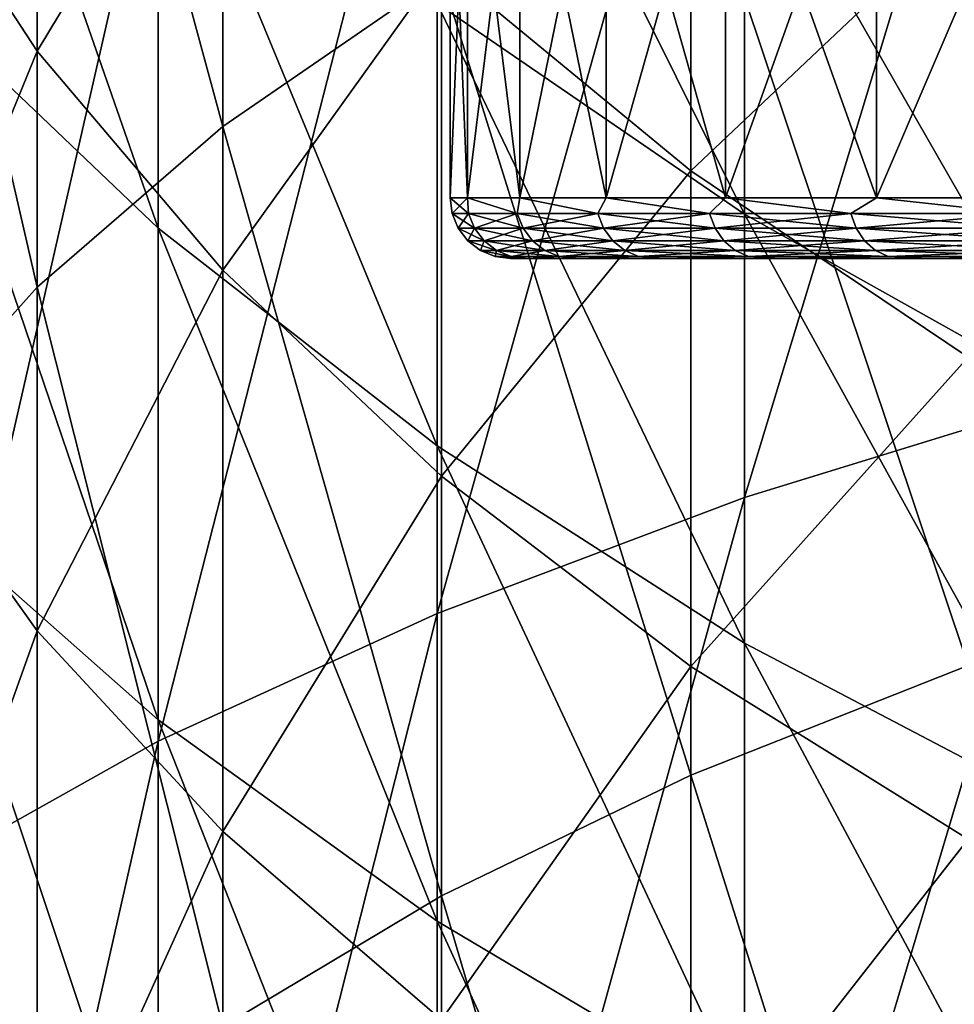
# Model space of a CAD drawing. Header units: millimetres. Extents: x -30 to 76, y -3 to 301.
# Tile 124 of 256: x -11.28 to -8.19, y 266.25 to 269.51. Entities that reach past the tile are written whole.
import ezdxf

# ---------------------------------------------------------------- set-up
doc = ezdxf.new("R2010")
doc.units = ezdxf.units.MM
doc.header["$LTSCALE"] = 81.481481
for name, color, linetype in [('133', 7, 'CONTINUOUS'), ('134', 7, 'CONTINUOUS'), ('341', 7, 'CONTINUOUS'), ('342', 7, 'CONTINUOUS'), ('343', 7, 'CONTINUOUS'), ('344', 7, 'CONTINUOUS'), ('345', 7, 'CONTINUOUS')]:
    doc.layers.add(name, color=color, linetype=linetype)

msp = doc.modelspace()

# ---------------------------------------------------------------- linework, layer by layer
at = {"layer": '133', "color": 7, "linetype": 'CONTINUOUS', "true_color": 0xaaaaaa}
for points in [[(-7.778, 268.269, -6.9663), (-8.8815, 267.9288, -6.2219), (-7.778, 271.5681, -5.3132), (-7.778, 268.269, -6.9663)], [(-7.778, 271.5681, -5.3132), (-8.8815, 267.9288, -6.2219), (-8.8815, 271.1756, -4.5951), (-7.778, 271.5681, -5.3132)], [(-11.6406, 269.6007, 17.2319), (-10.8221, 268.8198, 18.0116), (-11.6406, 271.1683, 18.9182), (-11.6406, 269.6007, 17.2319)], [(-11.6406, 271.1683, 18.9182), (-10.8221, 268.8198, 18.0116), (-10.8221, 270.3338, 19.6402), (-11.6406, 271.1683, 18.9182)], [(-8.8815, 267.9288, -6.2219), (-9.8995, 267.5452, -5.3828), (-8.8815, 271.1756, -4.5951), (-8.8815, 267.9288, -6.2219)], [(-8.8815, 271.1756, -4.5951), (-9.8995, 267.5452, -5.3828), (-9.8995, 270.733, -3.7855), (-8.8815, 271.1756, -4.5951)], [(-9.8995, 269.5639, 20.3062), (-8.8815, 268.8662, 20.9099), (-9.8995, 270.9121, 21.9821), (-9.8995, 269.5639, 20.3062)], [(-9.8995, 270.9121, 21.9821), (-8.8815, 268.8662, 20.9099), (-8.8815, 270.173, 22.5344), (-9.8995, 270.9121, 21.9821)], [(-9.8995, 267.5452, -5.3828), (-10.8221, 267.122, -4.4569), (-9.8995, 270.733, -3.7855), (-9.8995, 267.5452, -5.3828)], [(-9.8995, 270.733, -3.7855), (-10.8221, 267.122, -4.4569), (-10.8221, 270.2448, -2.8922), (-9.8995, 270.733, -3.7855)], [(-10.8221, 268.8198, 18.0116), (-9.8995, 268.0995, 18.7309), (-10.8221, 270.3338, 19.6402), (-10.8221, 268.8198, 18.0116)], [(-10.8221, 270.3338, 19.6402), (-9.8995, 268.0995, 18.7309), (-9.8995, 269.5639, 20.3062), (-10.8221, 270.3338, 19.6402)], [(-10.8221, 267.122, -4.4569), (-11.6406, 266.6632, -3.4533), (-10.8221, 270.2448, -2.8922), (-10.8221, 267.122, -4.4569)], [(-10.8221, 270.2448, -2.8922), (-11.6406, 266.6632, -3.4533), (-11.6406, 269.7155, -1.9239), (-10.8221, 270.2448, -2.8922)], [(-8.8815, 268.8662, 20.9099), (-7.778, 268.2472, 21.4454), (-8.8815, 270.173, 22.5344), (-8.8815, 268.8662, 20.9099)], [(-8.8815, 270.173, 22.5344), (-7.778, 268.2472, 21.4454), (-7.778, 269.5174, 23.0243), (-8.8815, 270.173, 22.5344)], [(-11.6406, 267.9166, 15.6618), (-10.8221, 267.1934, 16.4953), (-11.6406, 269.6007, 17.2319), (-11.6406, 267.9166, 15.6618)], [(-11.6406, 269.6007, 17.2319), (-10.8221, 267.1934, 16.4953), (-10.8221, 268.8198, 18.0116), (-11.6406, 269.6007, 17.2319)], [(-9.8995, 268.0995, 18.7309), (-8.8815, 267.4466, 19.3829), (-9.8995, 269.5639, 20.3062), (-9.8995, 268.0995, 18.7309)], [(-9.8995, 269.5639, 20.3062), (-8.8815, 267.4466, 19.3829), (-8.8815, 268.8662, 20.9099), (-9.8995, 269.5639, 20.3062)], [(-8.8815, 267.4466, 19.3829), (-7.778, 266.8675, 19.9612), (-8.8815, 268.8662, 20.9099), (-8.8815, 267.4466, 19.3829)], [(-8.8815, 268.8662, 20.9099), (-7.778, 266.8675, 19.9612), (-7.778, 268.2472, 21.4454), (-8.8815, 268.8662, 20.9099)], [(-10.8221, 267.1934, 16.4953), (-9.8995, 266.5263, 17.2642), (-10.8221, 268.8198, 18.0116), (-10.8221, 267.1934, 16.4953)], [(-10.8221, 268.8198, 18.0116), (-9.8995, 266.5263, 17.2642), (-9.8995, 268.0995, 18.7309), (-10.8221, 268.8198, 18.0116)], [(-7.778, 264.8603, -8.3795), (-8.8815, 264.5741, -7.6127), (-7.778, 268.269, -6.9663), (-7.778, 264.8603, -8.3795)], [(-7.778, 268.269, -6.9663), (-8.8815, 264.5741, -7.6127), (-8.8815, 267.9288, -6.2219), (-7.778, 268.269, -6.9663)], [(-9.8995, 266.5263, 17.2642), (-8.8815, 265.9216, 17.9611), (-9.8995, 268.0995, 18.7309), (-9.8995, 266.5263, 17.2642)], [(-9.8995, 268.0995, 18.7309), (-8.8815, 265.9216, 17.9611), (-8.8815, 267.4466, 19.3829), (-9.8995, 268.0995, 18.7309)], [(-8.8815, 264.5741, -7.6127), (-9.8995, 264.2514, -6.7483), (-8.8815, 267.9288, -6.2219), (-8.8815, 264.5741, -7.6127)], [(-8.8815, 267.9288, -6.2219), (-9.8995, 264.2514, -6.7483), (-9.8995, 267.5452, -5.3828), (-8.8815, 267.9288, -6.2219)], [(-11.6406, 266.1247, 14.216), (-10.8221, 265.4628, 15.099), (-11.6406, 267.9166, 15.6618), (-11.6406, 266.1247, 14.216)], [(-11.6406, 267.9166, 15.6618), (-10.8221, 265.4628, 15.099), (-10.8221, 267.1934, 16.4953), (-11.6406, 267.9166, 15.6618)], [(-9.8995, 264.2514, -6.7483), (-10.8221, 263.8954, -5.7946), (-9.8995, 267.5452, -5.3828), (-9.8995, 264.2514, -6.7483)], [(-9.8995, 267.5452, -5.3828), (-10.8221, 263.8954, -5.7946), (-10.8221, 267.122, -4.4569), (-9.8995, 267.5452, -5.3828)], [(-8.8815, 265.9216, 17.9611), (-7.778, 265.3852, 18.5793), (-8.8815, 267.4466, 19.3829), (-8.8815, 265.9216, 17.9611)], [(-8.8815, 267.4466, 19.3829), (-7.778, 265.3852, 18.5793), (-7.778, 266.8675, 19.9612), (-8.8815, 267.4466, 19.3829)], [(-10.8221, 265.4628, 15.099), (-9.8995, 264.8523, 15.9136), (-10.8221, 267.1934, 16.4953), (-10.8221, 265.4628, 15.099)], [(-10.8221, 267.1934, 16.4953), (-9.8995, 264.8523, 15.9136), (-9.8995, 266.5263, 17.2642), (-10.8221, 267.1934, 16.4953)], [(-10.8221, 263.8954, -5.7946), (-11.6406, 263.5095, -4.7608), (-10.8221, 267.122, -4.4569), (-10.8221, 263.8954, -5.7946)], [(-10.8221, 267.122, -4.4569), (-11.6406, 263.5095, -4.7608), (-11.6406, 266.6632, -3.4533), (-10.8221, 267.122, -4.4569)], [(-9.8995, 264.8523, 15.9136), (-8.8815, 264.299, 16.6519), (-9.8995, 266.5263, 17.2642), (-9.8995, 264.8523, 15.9136)], [(-9.8995, 266.5263, 17.2642), (-8.8815, 264.299, 16.6519), (-8.8815, 265.9216, 17.9611), (-9.8995, 266.5263, 17.2642)]]:
    msp.add_3dface(points, dxfattribs=at)
at = {"layer": '134', "color": 7, "linetype": 'CONTINUOUS', "true_color": 0xaaaaaa}
for points in [[(-11.2226, 271.421, 1.7311), (-10.6081, 269.1563, -0.9008), (-10.6081, 272.02, 0.8), (-11.2226, 271.421, 1.7311)], [(-10.6081, 269.1563, -0.9008), (-9.8847, 269.6548, -1.8128), (-10.6081, 272.02, 0.8), (-10.6081, 269.1563, -0.9008)], [(-11.7219, 270.7914, 2.7097), (-11.2226, 268.6253, 0.0706), (-11.2226, 271.421, 1.7311), (-11.7219, 270.7914, 2.7097)], [(-11.2226, 268.6253, 0.0706), (-10.6081, 269.1563, -0.9008), (-11.2226, 271.421, 1.7311), (-11.2226, 268.6253, 0.0706)], [(-11.2226, 269.4062, 13.9449), (-11.7219, 270.1688, 13.066), (-11.2226, 271.2091, 15.6257), (-11.2226, 269.4062, 13.9449)], [(-10.6081, 270.4257, 16.408), (-11.2226, 269.4062, 13.9449), (-11.2226, 271.2091, 15.6257), (-10.6081, 270.4257, 16.408)], [(-11.7219, 268.0672, 1.0917), (-11.2226, 268.6253, 0.0706), (-11.7219, 270.7914, 2.7097), (-11.7219, 268.0672, 1.0917)], [(-9.0599, 269.0104, 17.8212), (-9.8847, 269.6903, 17.1424), (-9.0599, 270.5375, 19.4639), (-9.0599, 269.0104, 17.8212)], [(-8.1422, 269.8778, 20.0347), (-9.0599, 269.0104, 17.8212), (-9.0599, 270.5375, 19.4639), (-8.1422, 269.8778, 20.0347)], [(-9.0599, 270.1156, -2.6558), (-8.1422, 267.3727, -5.0053), (-8.1422, 270.534, -3.4213), (-9.0599, 270.1156, -2.6558)], [(-10.6081, 268.6807, 14.7811), (-11.2226, 269.4062, 13.9449), (-10.6081, 270.4257, 16.408), (-10.6081, 268.6807, 14.7811)], [(-9.8847, 269.6903, 17.1424), (-10.6081, 268.6807, 14.7811), (-10.6081, 270.4257, 16.408), (-9.8847, 269.6903, 17.1424)], [(-11.2226, 269.4062, 13.9449), (-11.7219, 268.1858, 11.466), (-11.7219, 270.1688, 13.066), (-11.2226, 269.4062, 13.9449)], [(-9.8847, 269.6548, -1.8128), (-9.0599, 267.01, -4.2119), (-9.0599, 270.1156, -2.6558), (-9.8847, 269.6548, -1.8128)], [(-9.0599, 267.01, -4.2119), (-8.1422, 267.3727, -5.0053), (-9.0599, 270.1156, -2.6558), (-9.0599, 267.01, -4.2119)], [(-8.1422, 268.3931, 18.4377), (-9.0599, 269.0104, 17.8212), (-8.1422, 269.8778, 20.0347), (-8.1422, 268.3931, 18.4377)], [(-9.8847, 267.9996, 15.5661), (-10.6081, 268.6807, 14.7811), (-9.8847, 269.6903, 17.1424), (-9.8847, 267.9996, 15.5661)], [(-9.0599, 269.0104, 17.8212), (-9.8847, 267.9996, 15.5661), (-9.8847, 269.6903, 17.1424), (-9.0599, 269.0104, 17.8212)], [(-10.6081, 269.1563, -0.9008), (-9.8847, 266.6105, -3.3381), (-9.8847, 269.6548, -1.8128), (-10.6081, 269.1563, -0.9008)], [(-9.8847, 266.6105, -3.3381), (-9.0599, 267.01, -4.2119), (-9.8847, 269.6548, -1.8128), (-9.8847, 266.6105, -3.3381)], [(-11.2226, 267.4879, 12.3971), (-11.7219, 268.1858, 11.466), (-11.2226, 269.4062, 13.9449), (-11.2226, 267.4879, 12.3971)], [(-10.6081, 268.6807, 14.7811), (-11.2226, 267.4879, 12.3971), (-11.2226, 269.4062, 13.9449), (-10.6081, 268.6807, 14.7811)], [(-11.2226, 268.6253, 0.0706), (-10.6081, 266.1785, -2.3929), (-10.6081, 269.1563, -0.9008), (-11.2226, 268.6253, 0.0706)], [(-10.6081, 266.1785, -2.3929), (-9.8847, 266.6105, -3.3381), (-10.6081, 269.1563, -0.9008), (-10.6081, 266.1785, -2.3929)], [(-9.0599, 267.37, 16.2918), (-9.8847, 267.9996, 15.5661), (-9.0599, 269.0104, 17.8212), (-9.0599, 267.37, 16.2918)], [(-8.1422, 268.3931, 18.4377), (-9.0599, 267.37, 16.2918), (-9.0599, 269.0104, 17.8212), (-8.1422, 268.3931, 18.4377)], [(-10.6081, 266.8239, 13.283), (-11.2226, 267.4879, 12.3971), (-10.6081, 268.6807, 14.7811), (-10.6081, 266.8239, 13.283)], [(-9.8847, 267.9996, 15.5661), (-10.6081, 266.8239, 13.283), (-10.6081, 268.6807, 14.7811), (-9.8847, 267.9996, 15.5661)], [(-11.7219, 268.0672, 1.0917), (-11.2226, 265.7182, -1.386), (-11.2226, 268.6253, 0.0706), (-11.7219, 268.0672, 1.0917)], [(-11.2226, 265.7182, -1.386), (-10.6081, 266.1785, -2.3929), (-11.2226, 268.6253, 0.0706), (-11.2226, 265.7182, -1.386)], [(-8.1422, 266.7982, 16.9508), (-9.0599, 267.37, 16.2918), (-8.1422, 268.3931, 18.4377), (-8.1422, 266.7982, 16.9508)], [(-11.2226, 267.4879, 12.3971), (-11.7219, 266.0935, 10.0116), (-11.7219, 268.1858, 11.466), (-11.2226, 267.4879, 12.3971)], [(-11.7219, 265.2344, -0.3277), (-11.2226, 265.7182, -1.386), (-11.7219, 268.0672, 1.0917), (-11.7219, 265.2344, -0.3277)], [(-9.8847, 266.2006, 14.1146), (-10.6081, 266.8239, 13.283), (-9.8847, 267.9996, 15.5661), (-9.8847, 266.2006, 14.1146)], [(-9.0599, 267.37, 16.2918), (-9.8847, 266.2006, 14.1146), (-9.8847, 267.9996, 15.5661), (-9.0599, 267.37, 16.2918)], [(-11.2226, 265.4639, 10.9902), (-11.7219, 266.0935, 10.0116), (-11.2226, 267.4879, 12.3971), (-11.2226, 265.4639, 10.9902)], [(-10.6081, 266.8239, 13.283), (-11.2226, 265.4639, 10.9902), (-11.2226, 267.4879, 12.3971), (-10.6081, 266.8239, 13.283)], [(-9.0599, 265.6244, 14.8834), (-9.8847, 266.2006, 14.1146), (-9.0599, 267.37, 16.2918), (-9.0599, 265.6244, 14.8834)], [(-9.0599, 267.01, -4.2119), (-8.1422, 264.1063, -6.3595), (-8.1422, 267.3727, -5.0053), (-9.0599, 267.01, -4.2119)], [(-8.1422, 266.7982, 16.9508), (-9.0599, 265.6244, 14.8834), (-9.0599, 267.37, 16.2918), (-8.1422, 266.7982, 16.9508)], [(-9.8847, 266.6105, -3.3381), (-9.0599, 263.8012, -5.5422), (-9.0599, 267.01, -4.2119), (-9.8847, 266.6105, -3.3381)], [(-9.0599, 263.8012, -5.5422), (-8.1422, 264.1063, -6.3595), (-9.0599, 267.01, -4.2119), (-9.0599, 263.8012, -5.5422)], [(-10.6081, 264.8649, 11.9213), (-11.2226, 265.4639, 10.9902), (-10.6081, 266.8239, 13.283), (-10.6081, 264.8649, 11.9213)], [(-9.8847, 266.2006, 14.1146), (-10.6081, 264.8649, 11.9213), (-10.6081, 266.8239, 13.283), (-9.8847, 266.2006, 14.1146)], [(-8.1422, 265.1012, 15.5815), (-9.0599, 265.6244, 14.8834), (-8.1422, 266.7982, 16.9508), (-8.1422, 265.1012, 15.5815)], [(-10.6081, 266.1785, -2.3929), (-9.8847, 263.4652, -4.6421), (-9.8847, 266.6105, -3.3381), (-10.6081, 266.1785, -2.3929)], [(-9.8847, 263.4652, -4.6421), (-9.0599, 263.8012, -5.5422), (-9.8847, 266.6105, -3.3381), (-9.8847, 263.4652, -4.6421)]]:
    msp.add_3dface(points, dxfattribs=at)
at = {"layer": '341', "color": 7, "linetype": 'CONTINUOUS', "true_color": 0xaaaaaa}
for points in [[(-9.5995, 268.72, 218.4755), (9.656, 268.72, 219.5182), (-9.656, 268.72, 219.5182), (-9.5995, 268.72, 218.4755)], [(-9.656, 268.72, 219.5182), (9.656, 268.72, 219.5182), (9.5995, 268.72, 220.5609), (-9.656, 268.72, 219.5182)], [(-9.5995, 268.72, 220.5609), (-9.656, 268.72, 219.5182), (9.5995, 268.72, 220.5609), (-9.5995, 268.72, 220.5609)], [(9.5995, 268.72, 218.4755), (9.656, 268.72, 219.5182), (-9.5995, 268.72, 218.4755), (9.5995, 268.72, 218.4755)], [(-9.4305, 268.72, 217.4435), (9.5995, 268.72, 218.4755), (-9.5995, 268.72, 218.4755), (-9.4305, 268.72, 217.4435)], [(-9.4305, 268.72, 221.5928), (-9.5995, 268.72, 220.5609), (9.4305, 268.72, 221.5928), (-9.4305, 268.72, 221.5928)], [(9.4305, 268.72, 221.5928), (-9.5995, 268.72, 220.5609), (9.5995, 268.72, 220.5609), (9.4305, 268.72, 221.5928)], [(9.4305, 268.72, 217.4435), (9.5995, 268.72, 218.4755), (-9.4305, 268.72, 217.4435), (9.4305, 268.72, 217.4435)], [(-9.1509, 268.72, 216.436), (9.4305, 268.72, 217.4435), (-9.4305, 268.72, 217.4435), (-9.1509, 268.72, 216.436)], [(-9.1509, 268.72, 222.6003), (-9.4305, 268.72, 221.5928), (9.1509, 268.72, 222.6003), (-9.1509, 268.72, 222.6003)], [(9.1509, 268.72, 222.6003), (-9.4305, 268.72, 221.5928), (9.4305, 268.72, 221.5928), (9.1509, 268.72, 222.6003)], [(9.1509, 268.72, 216.436), (9.4305, 268.72, 217.4435), (-9.1509, 268.72, 216.436), (9.1509, 268.72, 216.436)], [(-8.764, 268.72, 215.4646), (9.1509, 268.72, 216.436), (-9.1509, 268.72, 216.436), (-8.764, 268.72, 215.4646)], [(-8.764, 268.72, 223.5717), (-9.1509, 268.72, 222.6003), (8.764, 268.72, 223.5717), (-8.764, 268.72, 223.5717)], [(8.764, 268.72, 223.5717), (-9.1509, 268.72, 222.6003), (9.1509, 268.72, 222.6003), (8.764, 268.72, 223.5717)], [(8.764, 268.72, 215.4646), (9.1509, 268.72, 216.436), (-8.764, 268.72, 215.4646), (8.764, 268.72, 215.4646)], [(-8.2743, 268.72, 214.5407), (8.764, 268.72, 215.4646), (-8.764, 268.72, 215.4646), (-8.2743, 268.72, 214.5407)], [(-8.2743, 268.72, 224.4956), (-8.764, 268.72, 223.5717), (8.2743, 268.72, 224.4956), (-8.2743, 268.72, 224.4956)], [(8.2743, 268.72, 224.4956), (-8.764, 268.72, 223.5717), (8.764, 268.72, 223.5717), (8.2743, 268.72, 224.4956)], [(8.2743, 268.72, 214.5407), (8.764, 268.72, 215.4646), (-8.2743, 268.72, 214.5407), (8.2743, 268.72, 214.5407)], [(-7.6875, 268.72, 213.6752), (8.2743, 268.72, 214.5407), (-8.2743, 268.72, 214.5407), (-7.6875, 268.72, 213.6752)], [(-7.6875, 268.72, 225.3611), (-8.2743, 268.72, 224.4956), (7.6875, 268.72, 225.3611), (-7.6875, 268.72, 225.3611)], [(7.6875, 268.72, 225.3611), (-8.2743, 268.72, 224.4956), (8.2743, 268.72, 224.4956), (7.6875, 268.72, 225.3611)]]:
    msp.add_3dface(points, dxfattribs=at)
at = {"layer": '342', "color": 7, "linetype": 'CONTINUOUS', "true_color": 0xaaaaaa}
for points in [[(-9.7982, 270.32, 220.5838), (-9.856, 270.32, 219.5182), (-9.7982, 268.92, 220.5838), (-9.7982, 270.32, 220.5838)], [(-9.7982, 268.92, 220.5838), (-9.856, 270.32, 219.5182), (-9.856, 268.92, 219.5182), (-9.7982, 268.92, 220.5838)], [(-9.6256, 270.32, 221.6369), (-9.7982, 270.32, 220.5838), (-9.6256, 268.92, 221.6369), (-9.6256, 270.32, 221.6369)], [(-9.6256, 268.92, 221.6369), (-9.7982, 270.32, 220.5838), (-9.7982, 268.92, 220.5838), (-9.6256, 268.92, 221.6369)], [(-9.3401, 270.32, 222.6652), (-9.6256, 270.32, 221.6369), (-9.3401, 268.92, 222.6652), (-9.3401, 270.32, 222.6652)], [(-9.3401, 268.92, 222.6652), (-9.6256, 270.32, 221.6369), (-9.6256, 268.92, 221.6369), (-9.3401, 268.92, 222.6652)], [(-8.9451, 270.32, 223.6566), (-9.3401, 270.32, 222.6652), (-8.9451, 268.92, 223.6566), (-8.9451, 270.32, 223.6566)], [(-8.9451, 268.92, 223.6566), (-9.3401, 270.32, 222.6652), (-9.3401, 268.92, 222.6652), (-8.9451, 268.92, 223.6566)], [(-8.4452, 270.32, 224.5995), (-8.9451, 270.32, 223.6566), (-8.4452, 268.92, 224.5995), (-8.4452, 270.32, 224.5995)], [(-8.4452, 268.92, 224.5995), (-8.9451, 270.32, 223.6566), (-8.9451, 268.92, 223.6566), (-8.4452, 268.92, 224.5995)], [(-7.8463, 270.32, 225.4827), (-8.4452, 270.32, 224.5995), (-7.8463, 268.92, 225.4828), (-7.8463, 270.32, 225.4827)], [(-7.8463, 268.92, 225.4828), (-8.4452, 270.32, 224.5995), (-8.4452, 268.92, 224.5995), (-7.8463, 268.92, 225.4828)]]:
    msp.add_3dface(points, dxfattribs=at)
at = {"layer": '343', "color": 7, "linetype": 'CONTINUOUS', "true_color": 0xaaaaaa}
for points in [[(-9.856, 270.32, 219.5182), (-9.7982, 270.32, 218.4525), (-9.856, 268.92, 219.5182), (-9.856, 270.32, 219.5182)], [(-9.856, 268.92, 219.5182), (-9.7982, 270.32, 218.4525), (-9.7982, 268.92, 218.4525), (-9.856, 268.92, 219.5182)], [(-9.7982, 270.32, 218.4525), (-9.6256, 270.32, 217.3994), (-9.7982, 268.92, 218.4525), (-9.7982, 270.32, 218.4525)], [(-9.7982, 268.92, 218.4525), (-9.6256, 270.32, 217.3994), (-9.6256, 268.92, 217.3994), (-9.7982, 268.92, 218.4525)], [(-9.6256, 270.32, 217.3994), (-9.3401, 270.32, 216.3711), (-9.6256, 268.92, 217.3994), (-9.6256, 270.32, 217.3994)], [(-9.6256, 268.92, 217.3994), (-9.3401, 270.32, 216.3711), (-9.3401, 268.92, 216.3711), (-9.6256, 268.92, 217.3994)], [(-9.3401, 270.32, 216.3711), (-8.9451, 270.32, 215.3797), (-9.3401, 268.92, 216.3711), (-9.3401, 270.32, 216.3711)], [(-9.3401, 268.92, 216.3711), (-8.9451, 270.32, 215.3797), (-8.9451, 268.92, 215.3797), (-9.3401, 268.92, 216.3711)], [(-8.9451, 270.32, 215.3797), (-8.4452, 270.32, 214.4369), (-8.9451, 268.92, 215.3797), (-8.9451, 270.32, 215.3797)], [(-8.9451, 268.92, 215.3797), (-8.4452, 270.32, 214.4369), (-8.4452, 268.92, 214.4369), (-8.9451, 268.92, 215.3797)], [(-8.4452, 270.32, 214.4369), (-7.8463, 270.32, 213.5536), (-8.4452, 268.92, 214.4369), (-8.4452, 270.32, 214.4369)], [(-8.4452, 268.92, 214.4369), (-7.8463, 270.32, 213.5536), (-7.8463, 268.92, 213.5536), (-8.4452, 268.92, 214.4369)]]:
    msp.add_3dface(points, dxfattribs=at)
at = {"layer": '344', "color": 7, "linetype": 'CONTINUOUS', "true_color": 0xaaaaaa}
for points in [[(-9.7982, 268.92, 220.5838), (-9.856, 268.92, 219.5182), (-9.7952, 268.8682, 220.5477), (-9.7982, 268.92, 220.5838)], [(-9.856, 268.92, 219.5182), (-9.8492, 268.8682, 219.5182), (-9.7952, 268.8682, 220.5477), (-9.856, 268.92, 219.5182)], [(-9.6256, 268.92, 221.6369), (-9.7982, 268.92, 220.5838), (-9.634, 268.8682, 221.5659), (-9.6256, 268.92, 221.6369)], [(-9.7982, 268.92, 220.5838), (-9.7952, 268.8682, 220.5477), (-9.634, 268.8682, 221.5659), (-9.7982, 268.92, 220.5838)], [(-9.6256, 268.92, 221.6369), (-9.634, 268.8682, 221.5659), (-9.3671, 268.8682, 222.5617), (-9.6256, 268.92, 221.6369)], [(-9.3401, 268.92, 222.6652), (-9.6256, 268.92, 221.6369), (-9.3671, 268.8682, 222.5617), (-9.3401, 268.92, 222.6652)], [(-9.3401, 268.92, 222.6652), (-9.3671, 268.8682, 222.5617), (-8.9977, 268.8682, 223.5242), (-9.3401, 268.92, 222.6652)], [(-8.9451, 268.92, 223.6566), (-9.3401, 268.92, 222.6652), (-8.9977, 268.8682, 223.5242), (-8.9451, 268.92, 223.6566)], [(-8.9451, 268.92, 223.6566), (-8.9977, 268.8682, 223.5242), (-8.5296, 268.8682, 224.4427), (-8.9451, 268.92, 223.6566)], [(-8.4452, 268.92, 224.5995), (-8.9451, 268.92, 223.6566), (-8.5296, 268.8682, 224.4427), (-8.4452, 268.92, 224.5995)], [(-8.4452, 268.92, 224.5995), (-8.5296, 268.8682, 224.4427), (-7.9682, 268.8682, 225.3074), (-8.4452, 268.92, 224.5995)], [(-7.8463, 268.92, 225.4828), (-8.4452, 268.92, 224.5995), (-7.9682, 268.8682, 225.3074), (-7.8463, 268.92, 225.4828)], [(-9.8292, 268.82, 219.5182), (-9.7753, 268.82, 220.5456), (-9.8492, 268.8682, 219.5182), (-9.8292, 268.82, 219.5182)], [(-9.8492, 268.8682, 219.5182), (-9.7753, 268.82, 220.5456), (-9.7952, 268.8682, 220.5477), (-9.8492, 268.8682, 219.5182)], [(-9.7753, 268.82, 220.5456), (-9.6144, 268.82, 221.5618), (-9.7952, 268.8682, 220.5477), (-9.7753, 268.82, 220.5456)], [(-9.7952, 268.8682, 220.5477), (-9.6144, 268.82, 221.5618), (-9.634, 268.8682, 221.5659), (-9.7952, 268.8682, 220.5477)], [(-9.6144, 268.82, 221.5618), (-9.3481, 268.82, 222.5555), (-9.634, 268.8682, 221.5659), (-9.6144, 268.82, 221.5618)], [(-9.634, 268.8682, 221.5659), (-9.3481, 268.82, 222.5555), (-9.3671, 268.8682, 222.5617), (-9.634, 268.8682, 221.5659)], [(-9.3481, 268.82, 222.5555), (-8.9794, 268.82, 223.516), (-9.3671, 268.8682, 222.5617), (-9.3481, 268.82, 222.5555)], [(-9.3671, 268.8682, 222.5617), (-8.9794, 268.82, 223.516), (-8.9977, 268.8682, 223.5242), (-9.3671, 268.8682, 222.5617)], [(-8.9794, 268.82, 223.516), (-8.5123, 268.82, 224.4327), (-8.9977, 268.8682, 223.5242), (-8.9794, 268.82, 223.516)], [(-8.9977, 268.8682, 223.5242), (-8.5123, 268.82, 224.4327), (-8.5296, 268.8682, 224.4427), (-8.9977, 268.8682, 223.5242)], [(-8.5123, 268.82, 224.4327), (-7.952, 268.82, 225.2956), (-8.5296, 268.8682, 224.4427), (-8.5123, 268.82, 224.4327)], [(-8.5296, 268.8682, 224.4427), (-7.952, 268.82, 225.2956), (-7.9682, 268.8682, 225.3074), (-8.5296, 268.8682, 224.4427)], [(-9.7973, 268.7785, 219.5182), (-9.7437, 268.7785, 220.5423), (-9.8292, 268.82, 219.5182), (-9.7973, 268.7785, 219.5182)], [(-9.8292, 268.82, 219.5182), (-9.7437, 268.7785, 220.5423), (-9.7753, 268.82, 220.5456), (-9.8292, 268.82, 219.5182)], [(-9.7437, 268.7785, 220.5423), (-9.5833, 268.7785, 221.5551), (-9.7753, 268.82, 220.5456), (-9.7437, 268.7785, 220.5423)], [(-9.7753, 268.82, 220.5456), (-9.5833, 268.7785, 221.5551), (-9.6144, 268.82, 221.5618), (-9.7753, 268.82, 220.5456)], [(-9.5833, 268.7785, 221.5551), (-9.3178, 268.7785, 222.5457), (-9.6144, 268.82, 221.5618), (-9.5833, 268.7785, 221.5551)], [(-9.6144, 268.82, 221.5618), (-9.3178, 268.7785, 222.5457), (-9.3481, 268.82, 222.5555), (-9.6144, 268.82, 221.5618)], [(-9.3178, 268.7785, 222.5457), (-8.9503, 268.7785, 223.5031), (-9.3481, 268.82, 222.5555), (-9.3178, 268.7785, 222.5457)], [(-9.3481, 268.82, 222.5555), (-8.9503, 268.7785, 223.5031), (-8.9794, 268.82, 223.516), (-9.3481, 268.82, 222.5555)], [(-8.9503, 268.7785, 223.5031), (-8.4848, 268.7785, 224.4168), (-8.9794, 268.82, 223.516), (-8.9503, 268.7785, 223.5031)], [(-8.9794, 268.82, 223.516), (-8.4848, 268.7785, 224.4168), (-8.5123, 268.82, 224.4327), (-8.9794, 268.82, 223.516)], [(-8.4848, 268.7785, 224.4168), (-7.9262, 268.7785, 225.2769), (-8.5123, 268.82, 224.4327), (-8.4848, 268.7785, 224.4168)], [(-8.5123, 268.82, 224.4327), (-7.9262, 268.7785, 225.2769), (-7.952, 268.82, 225.2956), (-8.5123, 268.82, 224.4327)], [(-9.7559, 268.7467, 219.5182), (-9.7024, 268.7467, 220.5379), (-9.7973, 268.7785, 219.5182), (-9.7559, 268.7467, 219.5182)], [(-9.7973, 268.7785, 219.5182), (-9.7024, 268.7467, 220.5379), (-9.7437, 268.7785, 220.5423), (-9.7973, 268.7785, 219.5182)], [(-9.7024, 268.7467, 220.5379), (-9.5427, 268.7467, 221.5465), (-9.7437, 268.7785, 220.5423), (-9.7024, 268.7467, 220.5379)], [(-9.7437, 268.7785, 220.5423), (-9.5427, 268.7467, 221.5465), (-9.5833, 268.7785, 221.5551), (-9.7437, 268.7785, 220.5423)], [(-9.5427, 268.7467, 221.5465), (-9.2784, 268.7467, 222.5329), (-9.5833, 268.7785, 221.5551), (-9.5427, 268.7467, 221.5465)], [(-9.5833, 268.7785, 221.5551), (-9.2784, 268.7467, 222.5329), (-9.3178, 268.7785, 222.5457), (-9.5833, 268.7785, 221.5551)], [(-9.2784, 268.7467, 222.5329), (-8.9124, 268.7467, 223.4862), (-9.3178, 268.7785, 222.5457), (-9.2784, 268.7467, 222.5329)], [(-9.3178, 268.7785, 222.5457), (-8.9124, 268.7467, 223.4862), (-8.9503, 268.7785, 223.5031), (-9.3178, 268.7785, 222.5457)], [(-8.9124, 268.7467, 223.4862), (-8.4488, 268.7467, 224.3961), (-8.9503, 268.7785, 223.5031), (-8.9124, 268.7467, 223.4862)], [(-8.9503, 268.7785, 223.5031), (-8.4488, 268.7467, 224.3961), (-8.4848, 268.7785, 224.4168), (-8.9503, 268.7785, 223.5031)], [(-8.4488, 268.7467, 224.3961), (-7.8927, 268.7467, 225.2525), (-8.4848, 268.7785, 224.4168), (-8.4488, 268.7467, 224.3961)], [(-8.4848, 268.7785, 224.4168), (-7.8927, 268.7467, 225.2525), (-7.9262, 268.7785, 225.2769), (-8.4848, 268.7785, 224.4168)], [(-9.7076, 268.7268, 219.5182), (-9.6544, 268.7268, 220.5329), (-9.7559, 268.7467, 219.5182), (-9.7076, 268.7268, 219.5182)], [(-9.7559, 268.7467, 219.5182), (-9.6544, 268.7268, 220.5329), (-9.7024, 268.7467, 220.5379), (-9.7559, 268.7467, 219.5182)], [(-9.6544, 268.7268, 220.5329), (-9.4954, 268.7268, 221.5365), (-9.7024, 268.7467, 220.5379), (-9.6544, 268.7268, 220.5329)], [(-9.7024, 268.7467, 220.5379), (-9.4954, 268.7268, 221.5365), (-9.5427, 268.7467, 221.5465), (-9.7024, 268.7467, 220.5379)], [(-9.4954, 268.7268, 221.5365), (-9.2324, 268.7268, 222.518), (-9.5427, 268.7467, 221.5465), (-9.4954, 268.7268, 221.5365)], [(-9.5427, 268.7467, 221.5465), (-9.2324, 268.7268, 222.518), (-9.2784, 268.7467, 222.5329), (-9.5427, 268.7467, 221.5465)], [(-9.2324, 268.7268, 222.518), (-8.8683, 268.7268, 223.4666), (-9.2784, 268.7467, 222.5329), (-9.2324, 268.7268, 222.518)], [(-9.2784, 268.7467, 222.5329), (-8.8683, 268.7268, 223.4666), (-8.9124, 268.7467, 223.4862), (-9.2784, 268.7467, 222.5329)], [(-8.8683, 268.7268, 223.4666), (-8.407, 268.7268, 224.3719), (-8.9124, 268.7467, 223.4862), (-8.8683, 268.7268, 223.4666)], [(-8.9124, 268.7467, 223.4862), (-8.407, 268.7268, 224.3719), (-8.4488, 268.7467, 224.3961), (-8.9124, 268.7467, 223.4862)], [(-8.407, 268.7268, 224.3719), (-7.8536, 268.7268, 225.2241), (-8.4488, 268.7467, 224.3961), (-8.407, 268.7268, 224.3719)], [(-8.4488, 268.7467, 224.3961), (-7.8536, 268.7268, 225.2241), (-7.8927, 268.7467, 225.2525), (-8.4488, 268.7467, 224.3961)], [(-9.656, 268.72, 219.5182), (-9.5995, 268.72, 220.5609), (-9.7076, 268.7268, 219.5182), (-9.656, 268.72, 219.5182)], [(-9.7076, 268.7268, 219.5182), (-9.5995, 268.72, 220.5609), (-9.6544, 268.7268, 220.5329), (-9.7076, 268.7268, 219.5182)], [(-9.6544, 268.7268, 220.5329), (-9.5995, 268.72, 220.5609), (-9.4954, 268.7268, 221.5365), (-9.6544, 268.7268, 220.5329)], [(-9.5995, 268.72, 220.5609), (-9.4305, 268.72, 221.5928), (-9.4954, 268.7268, 221.5365), (-9.5995, 268.72, 220.5609)], [(-9.4954, 268.7268, 221.5365), (-9.4305, 268.72, 221.5928), (-9.2324, 268.7268, 222.518), (-9.4954, 268.7268, 221.5365)], [(-9.4305, 268.72, 221.5928), (-9.1509, 268.72, 222.6003), (-9.2324, 268.7268, 222.518), (-9.4305, 268.72, 221.5928)], [(-9.2324, 268.7268, 222.518), (-9.1509, 268.72, 222.6003), (-8.8683, 268.7268, 223.4666), (-9.2324, 268.7268, 222.518)], [(-9.1509, 268.72, 222.6003), (-8.764, 268.72, 223.5717), (-8.8683, 268.7268, 223.4666), (-9.1509, 268.72, 222.6003)], [(-8.8683, 268.7268, 223.4666), (-8.764, 268.72, 223.5717), (-8.407, 268.7268, 224.3719), (-8.8683, 268.7268, 223.4666)], [(-8.764, 268.72, 223.5717), (-8.2743, 268.72, 224.4956), (-8.407, 268.7268, 224.3719), (-8.764, 268.72, 223.5717)], [(-8.407, 268.7268, 224.3719), (-8.2743, 268.72, 224.4956), (-7.8536, 268.7268, 225.2241), (-8.407, 268.7268, 224.3719)], [(-8.2743, 268.72, 224.4956), (-7.6875, 268.72, 225.3611), (-7.8536, 268.7268, 225.2241), (-8.2743, 268.72, 224.4956)]]:
    msp.add_3dface(points, dxfattribs=at)
at = {"layer": '345', "color": 7, "linetype": 'CONTINUOUS', "true_color": 0xaaaaaa}
for points in [[(-9.856, 268.92, 219.5182), (-9.7982, 268.92, 218.4525), (-9.8492, 268.8682, 219.5182), (-9.856, 268.92, 219.5182)], [(-9.8492, 268.8682, 219.5182), (-9.7982, 268.92, 218.4525), (-9.7952, 268.8682, 218.4886), (-9.8492, 268.8682, 219.5182)], [(-9.7982, 268.92, 218.4525), (-9.6256, 268.92, 217.3994), (-9.634, 268.8682, 217.4704), (-9.7982, 268.92, 218.4525)], [(-9.7952, 268.8682, 218.4886), (-9.7982, 268.92, 218.4525), (-9.634, 268.8682, 217.4704), (-9.7952, 268.8682, 218.4886)], [(-9.634, 268.8682, 217.4704), (-9.6256, 268.92, 217.3994), (-9.3671, 268.8682, 216.4746), (-9.634, 268.8682, 217.4704)], [(-9.6256, 268.92, 217.3994), (-9.3401, 268.92, 216.3711), (-9.3671, 268.8682, 216.4746), (-9.6256, 268.92, 217.3994)], [(-9.3671, 268.8682, 216.4746), (-9.3401, 268.92, 216.3711), (-8.9977, 268.8682, 215.5121), (-9.3671, 268.8682, 216.4746)], [(-9.3401, 268.92, 216.3711), (-8.9451, 268.92, 215.3797), (-8.9977, 268.8682, 215.5121), (-9.3401, 268.92, 216.3711)], [(-8.9977, 268.8682, 215.5121), (-8.9451, 268.92, 215.3797), (-8.5296, 268.8682, 214.5936), (-8.9977, 268.8682, 215.5121)], [(-8.9451, 268.92, 215.3797), (-8.4452, 268.92, 214.4369), (-8.5296, 268.8682, 214.5936), (-8.9451, 268.92, 215.3797)], [(-8.5296, 268.8682, 214.5936), (-8.4452, 268.92, 214.4369), (-7.9682, 268.8682, 213.729), (-8.5296, 268.8682, 214.5936)], [(-8.4452, 268.92, 214.4369), (-7.8463, 268.92, 213.5536), (-7.9682, 268.8682, 213.729), (-8.4452, 268.92, 214.4369)], [(-9.8292, 268.82, 219.5182), (-9.8492, 268.8682, 219.5182), (-9.7952, 268.8682, 218.4886), (-9.8292, 268.82, 219.5182)], [(-9.8292, 268.82, 219.5182), (-9.7952, 268.8682, 218.4886), (-9.7753, 268.82, 218.4907), (-9.8292, 268.82, 219.5182)], [(-9.7952, 268.8682, 218.4886), (-9.634, 268.8682, 217.4704), (-9.7753, 268.82, 218.4907), (-9.7952, 268.8682, 218.4886)], [(-9.7753, 268.82, 218.4907), (-9.634, 268.8682, 217.4704), (-9.6144, 268.82, 217.4746), (-9.7753, 268.82, 218.4907)], [(-9.634, 268.8682, 217.4704), (-9.3671, 268.8682, 216.4746), (-9.6144, 268.82, 217.4746), (-9.634, 268.8682, 217.4704)], [(-9.6144, 268.82, 217.4746), (-9.3671, 268.8682, 216.4746), (-9.3481, 268.82, 216.4808), (-9.6144, 268.82, 217.4746)], [(-9.3671, 268.8682, 216.4746), (-8.9977, 268.8682, 215.5121), (-9.3481, 268.82, 216.4808), (-9.3671, 268.8682, 216.4746)], [(-9.3481, 268.82, 216.4808), (-8.9977, 268.8682, 215.5121), (-8.9794, 268.82, 215.5203), (-9.3481, 268.82, 216.4808)], [(-8.9977, 268.8682, 215.5121), (-8.5296, 268.8682, 214.5936), (-8.9794, 268.82, 215.5203), (-8.9977, 268.8682, 215.5121)], [(-8.9794, 268.82, 215.5203), (-8.5296, 268.8682, 214.5936), (-8.5123, 268.82, 214.6036), (-8.9794, 268.82, 215.5203)], [(-8.5296, 268.8682, 214.5936), (-7.9682, 268.8682, 213.729), (-8.5123, 268.82, 214.6036), (-8.5296, 268.8682, 214.5936)], [(-8.5123, 268.82, 214.6036), (-7.9682, 268.8682, 213.729), (-7.952, 268.82, 213.7407), (-8.5123, 268.82, 214.6036)], [(-9.7973, 268.7785, 219.5182), (-9.8292, 268.82, 219.5182), (-9.7753, 268.82, 218.4907), (-9.7973, 268.7785, 219.5182)], [(-9.7973, 268.7785, 219.5182), (-9.7753, 268.82, 218.4907), (-9.7437, 268.7785, 218.4941), (-9.7973, 268.7785, 219.5182)], [(-9.7753, 268.82, 218.4907), (-9.6144, 268.82, 217.4746), (-9.7437, 268.7785, 218.4941), (-9.7753, 268.82, 218.4907)], [(-9.7437, 268.7785, 218.4941), (-9.6144, 268.82, 217.4746), (-9.5833, 268.7785, 217.4812), (-9.7437, 268.7785, 218.4941)], [(-9.6144, 268.82, 217.4746), (-9.3481, 268.82, 216.4808), (-9.5833, 268.7785, 217.4812), (-9.6144, 268.82, 217.4746)], [(-9.5833, 268.7785, 217.4812), (-9.3481, 268.82, 216.4808), (-9.3178, 268.7785, 216.4906), (-9.5833, 268.7785, 217.4812)], [(-9.3481, 268.82, 216.4808), (-8.9794, 268.82, 215.5203), (-9.3178, 268.7785, 216.4906), (-9.3481, 268.82, 216.4808)], [(-9.3178, 268.7785, 216.4906), (-8.9794, 268.82, 215.5203), (-8.9503, 268.7785, 215.5332), (-9.3178, 268.7785, 216.4906)], [(-8.9794, 268.82, 215.5203), (-8.5123, 268.82, 214.6036), (-8.9503, 268.7785, 215.5332), (-8.9794, 268.82, 215.5203)], [(-8.9503, 268.7785, 215.5332), (-8.5123, 268.82, 214.6036), (-8.4848, 268.7785, 214.6195), (-8.9503, 268.7785, 215.5332)], [(-8.5123, 268.82, 214.6036), (-7.952, 268.82, 213.7407), (-8.4848, 268.7785, 214.6195), (-8.5123, 268.82, 214.6036)], [(-8.4848, 268.7785, 214.6195), (-7.952, 268.82, 213.7407), (-7.9262, 268.7785, 213.7594), (-8.4848, 268.7785, 214.6195)], [(-9.7559, 268.7467, 219.5182), (-9.7973, 268.7785, 219.5182), (-9.7437, 268.7785, 218.4941), (-9.7559, 268.7467, 219.5182)], [(-9.7559, 268.7467, 219.5182), (-9.7437, 268.7785, 218.4941), (-9.7024, 268.7467, 218.4984), (-9.7559, 268.7467, 219.5182)], [(-9.7437, 268.7785, 218.4941), (-9.5833, 268.7785, 217.4812), (-9.7024, 268.7467, 218.4984), (-9.7437, 268.7785, 218.4941)], [(-9.7024, 268.7467, 218.4984), (-9.5833, 268.7785, 217.4812), (-9.5427, 268.7467, 217.4898), (-9.7024, 268.7467, 218.4984)], [(-9.5833, 268.7785, 217.4812), (-9.3178, 268.7785, 216.4906), (-9.5427, 268.7467, 217.4898), (-9.5833, 268.7785, 217.4812)], [(-9.5427, 268.7467, 217.4898), (-9.3178, 268.7785, 216.4906), (-9.2784, 268.7467, 216.5034), (-9.5427, 268.7467, 217.4898)], [(-9.3178, 268.7785, 216.4906), (-8.9503, 268.7785, 215.5332), (-9.2784, 268.7467, 216.5034), (-9.3178, 268.7785, 216.4906)], [(-9.2784, 268.7467, 216.5034), (-8.9503, 268.7785, 215.5332), (-8.9124, 268.7467, 215.5501), (-9.2784, 268.7467, 216.5034)], [(-8.9503, 268.7785, 215.5332), (-8.4848, 268.7785, 214.6195), (-8.9124, 268.7467, 215.5501), (-8.9503, 268.7785, 215.5332)], [(-8.9124, 268.7467, 215.5501), (-8.4848, 268.7785, 214.6195), (-8.4488, 268.7467, 214.6402), (-8.9124, 268.7467, 215.5501)], [(-8.4848, 268.7785, 214.6195), (-7.9262, 268.7785, 213.7594), (-8.4488, 268.7467, 214.6402), (-8.4848, 268.7785, 214.6195)], [(-8.4488, 268.7467, 214.6402), (-7.9262, 268.7785, 213.7594), (-7.8927, 268.7467, 213.7838), (-8.4488, 268.7467, 214.6402)], [(-9.7076, 268.7268, 219.5182), (-9.7559, 268.7467, 219.5182), (-9.7024, 268.7467, 218.4984), (-9.7076, 268.7268, 219.5182)], [(-9.7076, 268.7268, 219.5182), (-9.7024, 268.7467, 218.4984), (-9.6544, 268.7268, 218.5034), (-9.7076, 268.7268, 219.5182)], [(-9.7024, 268.7467, 218.4984), (-9.5427, 268.7467, 217.4898), (-9.6544, 268.7268, 218.5034), (-9.7024, 268.7467, 218.4984)], [(-9.6544, 268.7268, 218.5034), (-9.5427, 268.7467, 217.4898), (-9.4954, 268.7268, 217.4998), (-9.6544, 268.7268, 218.5034)], [(-9.5427, 268.7467, 217.4898), (-9.2784, 268.7467, 216.5034), (-9.4954, 268.7268, 217.4998), (-9.5427, 268.7467, 217.4898)], [(-9.4954, 268.7268, 217.4998), (-9.2784, 268.7467, 216.5034), (-9.2324, 268.7268, 216.5184), (-9.4954, 268.7268, 217.4998)], [(-9.2784, 268.7467, 216.5034), (-8.9124, 268.7467, 215.5501), (-9.2324, 268.7268, 216.5184), (-9.2784, 268.7467, 216.5034)], [(-9.2324, 268.7268, 216.5184), (-8.9124, 268.7467, 215.5501), (-8.8683, 268.7268, 215.5697), (-9.2324, 268.7268, 216.5184)], [(-8.9124, 268.7467, 215.5501), (-8.4488, 268.7467, 214.6402), (-8.8683, 268.7268, 215.5697), (-8.9124, 268.7467, 215.5501)], [(-8.8683, 268.7268, 215.5697), (-8.4488, 268.7467, 214.6402), (-8.407, 268.7268, 214.6644), (-8.8683, 268.7268, 215.5697)], [(-8.4488, 268.7467, 214.6402), (-7.8927, 268.7467, 213.7838), (-8.407, 268.7268, 214.6644), (-8.4488, 268.7467, 214.6402)], [(-8.407, 268.7268, 214.6644), (-7.8927, 268.7467, 213.7838), (-7.8536, 268.7268, 213.8122), (-8.407, 268.7268, 214.6644)], [(-9.656, 268.72, 219.5182), (-9.7076, 268.7268, 219.5182), (-9.6544, 268.7268, 218.5034), (-9.656, 268.72, 219.5182)], [(-9.5995, 268.72, 218.4755), (-9.656, 268.72, 219.5182), (-9.6544, 268.7268, 218.5034), (-9.5995, 268.72, 218.4755)], [(-9.5995, 268.72, 218.4755), (-9.6544, 268.7268, 218.5034), (-9.4954, 268.7268, 217.4998), (-9.5995, 268.72, 218.4755)], [(-9.4305, 268.72, 217.4435), (-9.5995, 268.72, 218.4755), (-9.4954, 268.7268, 217.4998), (-9.4305, 268.72, 217.4435)], [(-9.4305, 268.72, 217.4435), (-9.4954, 268.7268, 217.4998), (-9.2324, 268.7268, 216.5184), (-9.4305, 268.72, 217.4435)], [(-9.1509, 268.72, 216.436), (-9.4305, 268.72, 217.4435), (-9.2324, 268.7268, 216.5184), (-9.1509, 268.72, 216.436)], [(-9.1509, 268.72, 216.436), (-9.2324, 268.7268, 216.5184), (-8.8683, 268.7268, 215.5697), (-9.1509, 268.72, 216.436)], [(-8.764, 268.72, 215.4646), (-9.1509, 268.72, 216.436), (-8.8683, 268.7268, 215.5697), (-8.764, 268.72, 215.4646)], [(-8.764, 268.72, 215.4646), (-8.8683, 268.7268, 215.5697), (-8.407, 268.7268, 214.6644), (-8.764, 268.72, 215.4646)], [(-8.2743, 268.72, 214.5407), (-8.764, 268.72, 215.4646), (-8.407, 268.7268, 214.6644), (-8.2743, 268.72, 214.5407)], [(-8.2743, 268.72, 214.5407), (-8.407, 268.7268, 214.6644), (-7.8536, 268.7268, 213.8122), (-8.2743, 268.72, 214.5407)], [(-7.6875, 268.72, 213.6752), (-8.2743, 268.72, 214.5407), (-7.8536, 268.7268, 213.8122), (-7.6875, 268.72, 213.6752)]]:
    msp.add_3dface(points, dxfattribs=at)

doc.saveas('drawing.dxf')
